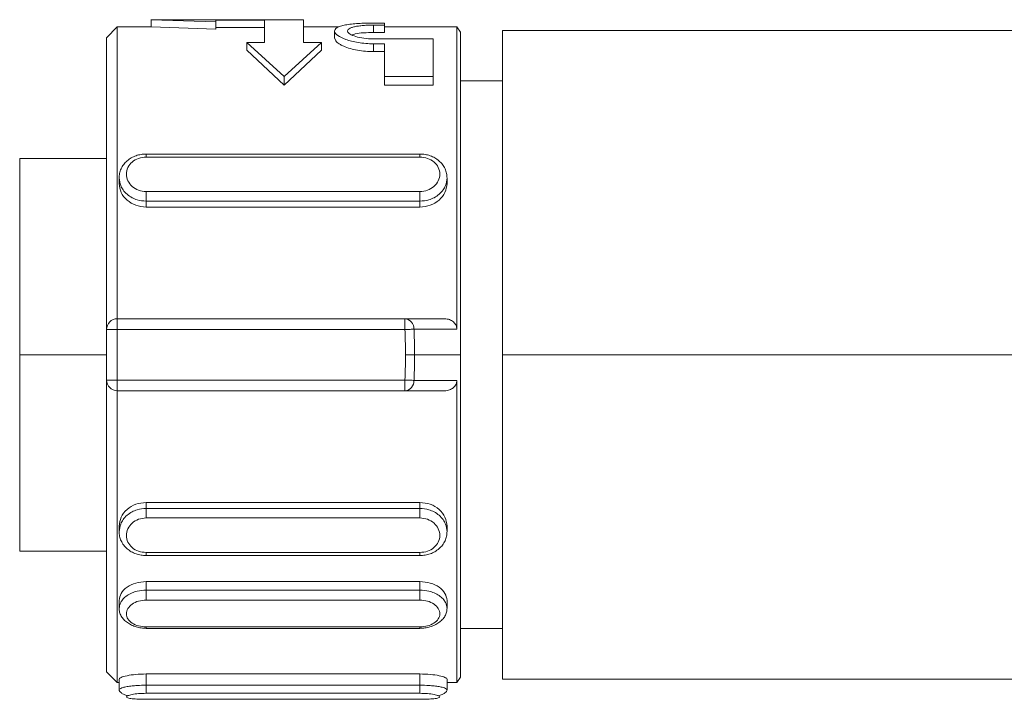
# Model space of a CAD drawing. Header units: millimetres. Extents: x -447 to 1924, y -61 to 422.
# Tile 6 of 59: x -239 to -211, y 153 to 171. Entities that reach past the tile are written whole.
import ezdxf

# ---------------------------------------------------------------- set-up
doc = ezdxf.new("R2010")
doc.units = ezdxf.units.MM

# ---------------------------------------------------------------- blocks, each defined once
blk = doc.blocks.new('Drawing View2')
at = {"color": 7, "linetype": 'Continuous', "lineweight": 18}
for p, q in [((-733.932, -7.875), (-734.232, -8.175)), ((-732.994, -7.875), (-733.932, -7.875)), ((-728.765, -7.675), (-732.998, -7.675)), ((-732.995, -7.675), (-731.195, -7.733)), ((-732.995, -7.875), (-732.995, -7.675)), ((-732.995, -7.875), (-731.195, -7.934)), ((-731.195, -7.691), (-729.845, -7.691)), ((-731.195, -7.691), (-731.195, -7.733)), ((-731.195, -7.934), (-731.195, -7.733)), ((-731.195, -7.891), (-729.845, -7.891)), ((-729.845, -7.691), (-729.845, -8.309)), ((-728.765, -7.675), (-728.765, -8.309)), ((-727.788, -7.875), (-728.765, -7.875)), ((-726.821, -7.767), (-726.515, -7.767)), ((-726.821, -7.825), (-726.515, -7.825)), ((-726.821, -8.029), (-726.821, -7.825)), ((-726.515, -7.767), (-726.515, -7.825)), ((-726.515, -8.029), (-726.515, -7.825)), ((-724.509, -7.875), (-726.515, -7.875)), ((-724.412, -8.025), (-724.509, -7.875)), ((-724.509, -7.875), (-724.509, -16.262)), ((-734.232, -16.275), (-734.232, -8.175)), ((-727.901, -7.987), (-727.901, -8.194)), ((-726.821, -8.029), (-726.515, -8.029)), ((-724.412, -16.975), (-724.412, -8.025)), ((-708.642, -7.975), (-723.242, -7.975)), ((-723.242, -7.975), (-723.242, -16.975)), ((-730.34, -8.524), (-730.34, -8.309)), ((-730.34, -8.309), (-729.305, -9.248)), ((-730.34, -8.309), (-729.845, -8.309)), ((-728.27, -8.309), (-729.305, -9.248)), ((-728.765, -8.309), (-728.27, -8.309)), ((-728.27, -8.524), (-728.27, -8.309)), ((-726.821, -8.209), (-725.165, -8.209)), ((-726.821, -8.345), (-726.515, -8.345)), ((-726.821, -8.56), (-726.821, -8.345)), ((-726.515, -8.345), (-726.515, -9.248)), ((-725.165, -8.209), (-725.165, -9.248)), ((-730.34, -8.524), (-729.305, -9.49)), ((-728.27, -8.524), (-729.305, -9.49)), ((-726.821, -8.56), (-726.515, -8.56)), ((-729.305, -9.49), (-729.305, -9.248)), ((-726.515, -9.248), (-725.165, -9.248)), ((-726.515, -9.49), (-726.515, -9.248)), ((-725.165, -9.49), (-725.165, -9.248)), ((-726.515, -9.49), (-725.165, -9.49)), ((-723.242, -9.375), (-724.412, -9.375)), ((-725.532, -11.403), (-733.132, -11.403)), ((-733.132, -11.407), (-733.132, -11.407)), ((-725.532, -11.407), (-725.532, -11.407)), ((-734.232, -11.525), (-736.642, -11.525)), ((-736.642, -16.975), (-736.642, -11.525)), ((-725.532, -11.489), (-733.132, -11.489)), ((-733.882, -12.064), (-733.882, -12.22)), ((-724.782, -12.22), (-724.782, -12.064)), ((-733.132, -12.447), (-725.532, -12.447)), ((-733.132, -12.711), (-725.532, -12.711)), ((-733.132, -12.876), (-733.132, -12.711)), ((-725.532, -12.876), (-725.532, -12.711)), ((-733.132, -12.876), (-725.532, -12.876)), ((-733.932, -16.275), (-733.932, -15.975)), ((-733.932, -15.975), (-725.95, -15.975)), ((-725.95, -16.275), (-725.95, -15.975)), ((-734.232, -16.275), (-733.932, -16.275)), ((-734.232, -17.675), (-734.232, -16.275)), ((-733.932, -17.675), (-733.932, -16.275)), ((-733.932, -16.275), (-725.95, -16.275)), ((-736.642, -22.425), (-736.642, -16.975)), ((-734.232, -16.975), (-736.642, -16.975)), ((-725.935, -16.975), (-725.684, -16.975)), ((-724.412, -16.975), (-725.684, -16.975)), ((-724.412, -25.925), (-724.412, -16.975)), ((-723.242, -16.975), (-723.242, -25.975)), ((-723.242, -16.975), (-707.868, -16.975)), ((-733.932, -17.675), (-734.232, -17.675)), ((-734.232, -25.775), (-734.232, -17.675)), ((-733.932, -17.675), (-725.95, -17.675)), ((-733.932, -17.975), (-733.932, -17.675)), ((-725.95, -17.975), (-725.95, -17.675)), ((-724.509, -17.688), (-724.509, -26.075)), ((-733.932, -17.975), (-725.95, -17.975)), ((-733.932, -17.975), (-733.932, -26.075)), ((-733.132, -21.074), (-725.532, -21.074)), ((-733.132, -21.239), (-733.132, -21.074)), ((-725.532, -21.239), (-733.132, -21.239)), ((-725.532, -21.239), (-725.532, -21.074)), ((-725.532, -21.504), (-733.132, -21.504)), ((-733.882, -21.73), (-733.882, -21.887)), ((-724.782, -21.887), (-724.782, -21.73)), ((-736.642, -22.425), (-734.232, -22.425)), ((-733.132, -22.461), (-725.532, -22.461)), ((-733.132, -22.543), (-733.132, -22.544)), ((-733.132, -22.547), (-725.532, -22.547)), ((-725.532, -22.543), (-725.532, -22.544)), ((-733.132, -23.27), (-725.532, -23.27)), ((-733.132, -23.506), (-733.132, -23.27)), ((-725.532, -23.506), (-725.532, -23.27)), ((-725.532, -23.506), (-733.132, -23.506)), ((-733.882, -23.791), (-733.882, -24.015)), ((-725.532, -23.781), (-733.132, -23.781)), ((-724.782, -24.015), (-724.782, -23.791)), ((-733.132, -24.525), (-725.532, -24.525)), ((-733.132, -24.565), (-733.132, -24.566)), ((-733.132, -24.568), (-725.532, -24.568)), ((-724.412, -24.575), (-723.242, -24.575)), ((-734.232, -25.775), (-733.932, -26.075)), ((-733.132, -25.834), (-725.532, -25.834)), ((-733.132, -26.145), (-733.132, -25.834)), ((-725.532, -26.145), (-725.532, -25.834)), ((-724.509, -26.075), (-724.412, -25.925)), ((-733.932, -26.075), (-733.882, -26.075)), ((-733.882, -25.975), (-733.882, -26.272)), ((-725.532, -26.145), (-733.132, -26.145)), ((-724.782, -26.272), (-724.782, -25.975)), ((-724.782, -26.075), (-724.509, -26.075)), ((-723.242, -25.975), (-708.642, -25.975)), ((-725.532, -26.37), (-733.132, -26.37)), ((-733.132, -26.536), (-733.132, -26.535)), ((-733.132, -26.536), (-725.532, -26.536)), ((-733.132, -26.537), (-725.532, -26.537)), ((-725.532, -26.536), (-725.532, -26.535))]:
    blk.add_line(p, q, dxfattribs=at)
at = {"color": 7, "linetype": 'Continuous', "lineweight": 18, "flags": 128}
for points in [[(-725.95, -16.275), (-725.913, -16.274), (-725.876, -16.272), (-725.841, -16.27), (-725.807, -16.269), (-725.775, -16.268), (-725.746, -16.266), (-725.721, -16.265), (-725.698, -16.264)], [(-725.95, -17.675), (-725.913, -17.677), (-725.876, -17.678), (-725.841, -17.68), (-725.807, -17.681), (-725.775, -17.682), (-725.746, -17.684), (-725.721, -17.685), (-725.698, -17.686)]]:
    blk.add_lwpolyline(points, dxfattribs=at)
at = {"color": 7, "linetype": 'Continuous', "lineweight": 18}
for centre, radius, start, end in [((-733.932, -16.275), 0.3, 90, 180), ((-725.975, -16.251), 0.277, 357.2241, 84.7868), ((-733.932, -17.675), 0.3, 180, 270), ((-725.975, -17.699), 0.277, 275.2132, 2.7759)]:
    blk.add_arc(centre, radius, start, end, dxfattribs=at)
for points in [[(-733.932, -7.875), (-733.932, -7.993), (-733.932, -8.229), (-733.932, -10.06), (-733.932, -12.708), (-733.932, -14.886), (-733.932, -15.975)], [(-733.132, -12.447), (-733.132, -12.47), (-733.132, -12.517), (-733.132, -12.594), (-733.132, -12.665), (-733.132, -12.696), (-733.132, -12.711)], [(-725.532, -12.447), (-725.532, -12.47), (-725.532, -12.517), (-725.532, -12.594), (-725.532, -12.665), (-725.532, -12.696), (-725.532, -12.711)], [(-733.132, -21.504), (-733.132, -21.48), (-733.132, -21.433), (-733.132, -21.356), (-733.132, -21.285), (-733.132, -21.254), (-733.132, -21.239)], [(-725.532, -21.504), (-725.532, -21.48), (-725.532, -21.433), (-725.532, -21.356), (-725.532, -21.285), (-725.532, -21.254), (-725.532, -21.239)], [(-733.132, -23.781), (-733.132, -23.761), (-733.132, -23.721), (-733.132, -23.645), (-733.132, -23.568), (-733.132, -23.527), (-733.132, -23.506)], [(-725.532, -23.781), (-725.532, -23.761), (-725.532, -23.721), (-725.532, -23.645), (-725.532, -23.568), (-725.532, -23.527), (-725.532, -23.506)], [(-733.132, -26.37), (-733.132, -26.362), (-733.132, -26.347), (-733.132, -26.291), (-733.132, -26.221), (-733.132, -26.17), (-733.132, -26.145)], [(-725.532, -26.37), (-725.532, -26.362), (-725.532, -26.347), (-725.532, -26.291), (-725.532, -26.221), (-725.532, -26.17), (-725.532, -26.145)]]:
    blk.add_open_spline(points, degree=3, dxfattribs=at)
for points, knots in [([(-726.821, -7.767), (-726.894, -7.768), (-727.04, -7.769), (-727.249, -7.779), (-727.441, -7.795), (-727.607, -7.819), (-727.742, -7.852), (-727.871, -7.906), (-727.928, -7.993), (-727.833, -8.112), (-727.604, -8.229), (-727.314, -8.304), (-727.04, -8.339), (-726.894, -8.343), (-726.821, -8.345)], [0, 0, 0, 0, 0.0633012, 0.126596, 0.1899737, 0.253483, 0.3175476, 0.3817535, 0.5101148, 0.6321715, 0.7495941, 0.8730421, 0.9368131, 1, 1, 1, 1]), ([(-726.821, -8.209), (-726.912, -8.205), (-727.095, -8.198), (-727.325, -8.145), (-727.486, -8.075), (-727.546, -8.01), (-727.54, -7.961), (-727.505, -7.925), (-727.441, -7.894), (-727.35, -7.869), (-727.238, -7.849), (-727.108, -7.835), (-726.968, -7.827), (-726.87, -7.826), (-726.821, -7.825)], [0, 0, 0, 0, 0.117956, 0.237518, 0.355416, 0.477991, 0.544342, 0.610619, 0.677204, 0.743751, 0.808134, 0.872387, 0.936249, 1, 1, 1, 1]), ([(-727.891, -8.194), (-727.886, -8.225), (-727.877, -8.281), (-727.765, -8.356), (-727.633, -8.422), (-727.477, -8.476), (-727.269, -8.524), (-727.05, -8.554), (-726.896, -8.558), (-726.821, -8.56)], [0, 0, 0, 0, 0.195304, 0.356358, 0.449107, 0.602466, 0.734571, 0.870465, 1, 1, 1, 1]), ([(-727.415, -8.098), (-727.388, -8.088), (-727.314, -8.06), (-727.101, -8.035), (-726.915, -8.031), (-726.821, -8.029)], [0, 0, 0, 0, 0.217275, 0.60808, 1, 1, 1, 1]), ([(-733.132, -11.404), (-733.179, -11.406), (-733.275, -11.41), (-733.415, -11.447), (-733.547, -11.507), (-733.663, -11.59), (-733.759, -11.693), (-733.83, -11.81), (-733.875, -11.939), (-733.88, -12.029), (-733.882, -12.074)], [0, 0, 0, 0, 0.121255, 0.244092, 0.368308, 0.493619, 0.619716, 0.746317, 0.873154, 1, 1, 1, 1]), ([(-733.132, -11.489), (-733.132, -11.47), (-733.132, -11.433), (-733.132, -11.406), (-733.132, -11.407), (-733.132, -11.407)], [0, 0, 0, 0, 0.425645, 0.851289, 1, 1, 1, 1]), ([(-724.782, -12.074), (-724.784, -12.029), (-724.789, -11.939), (-724.833, -11.81), (-724.904, -11.693), (-725.001, -11.59), (-725.117, -11.507), (-725.249, -11.447), (-725.389, -11.41), (-725.485, -11.406), (-725.532, -11.404)], [0, 0, 0, 0, 0.126846, 0.253683, 0.380284, 0.506381, 0.631692, 0.755908, 0.878745, 1, 1, 1, 1]), ([(-725.532, -11.489), (-725.532, -11.47), (-725.532, -11.433), (-725.532, -11.406), (-725.532, -11.407), (-725.532, -11.407)], [0, 0, 0, 0, 0.42565, 0.8513, 1, 1, 1, 1]), ([(-733.132, -11.489), (-733.204, -11.496), (-733.348, -11.51), (-733.531, -11.617), (-733.653, -11.772), (-733.696, -11.959), (-733.653, -12.148), (-733.531, -12.31), (-733.348, -12.424), (-733.204, -12.439), (-733.132, -12.447)], [0, 0, 0, 0, 0.123327, 0.248039, 0.373729, 0.500052, 0.626334, 0.751958, 0.876621, 1, 1, 1, 1]), ([(-725.532, -12.447), (-725.46, -12.439), (-725.316, -12.424), (-725.133, -12.31), (-725.01, -12.148), (-724.968, -11.959), (-725.01, -11.772), (-725.132, -11.617), (-725.316, -11.51), (-725.46, -11.496), (-725.532, -11.489)], [0, 0, 0, 0, 0.123379, 0.248042, 0.373666, 0.499948, 0.626271, 0.751961, 0.876673, 1, 1, 1, 1]), ([(-733.882, -12.22), (-733.871, -12.305), (-733.848, -12.473), (-733.675, -12.691), (-733.427, -12.846), (-733.23, -12.866), (-733.132, -12.876)], [0, 0, 0, 0, 0.249686, 0.5, 0.750456, 1, 1, 1, 1]), ([(-733.881, -12.066), (-733.873, -12.138), (-733.86, -12.255), (-733.773, -12.407), (-733.667, -12.524), (-733.532, -12.616), (-733.354, -12.693), (-733.217, -12.704), (-733.132, -12.711)], [0, 0, 0, 0, 0.213659, 0.347689, 0.498768, 0.649987, 0.784074, 1, 1, 1, 1]), ([(-725.532, -12.711), (-725.447, -12.704), (-725.31, -12.693), (-725.132, -12.616), (-724.996, -12.524), (-724.891, -12.407), (-724.804, -12.255), (-724.79, -12.138), (-724.782, -12.066)], [0, 0, 0, 0, 0.215926, 0.350013, 0.501231, 0.652319, 0.786352, 1, 1, 1, 1]), ([(-725.532, -12.876), (-725.434, -12.866), (-725.237, -12.846), (-724.989, -12.691), (-724.816, -12.473), (-724.793, -12.305), (-724.782, -12.22)], [0, 0, 0, 0, 0.249544, 0.499999, 0.750313, 1, 1, 1, 1]), ([(-725.95, -15.975), (-725.74, -15.975), (-725.372, -15.975), (-725.005, -15.975), (-724.849, -15.975)], [0, 0, 0, 0, 0.573206, 1, 1, 1, 1]), ([(-724.849, -15.975), (-724.802, -15.98), (-724.712, -15.988), (-724.616, -16.045), (-724.56, -16.105), (-724.531, -16.154), (-724.513, -16.208), (-724.51, -16.244), (-724.509, -16.262)], [0, 0, 0, 0, 0.284304, 0.540981, 0.660138, 0.778134, 0.889103, 1, 1, 1, 1]), ([(-725.935, -16.975), (-725.936, -16.844), (-725.937, -16.611), (-725.946, -16.378), (-725.95, -16.275)], [0, 0, 0, 0, 0.55979, 1, 1, 1, 1]), ([(-725.698, -16.264), (-725.471, -16.264), (-725.074, -16.263), (-724.678, -16.263), (-724.509, -16.262)], [0, 0, 0, 0, 0.574701, 1, 1, 1, 1]), ([(-725.684, -16.975), (-725.684, -16.842), (-725.686, -16.605), (-725.695, -16.369), (-725.698, -16.264)], [0, 0, 0, 0, 0.559812, 1, 1, 1, 1]), ([(-725.95, -17.675), (-725.945, -17.545), (-725.937, -17.311), (-725.936, -17.078), (-725.935, -16.975)], [0, 0, 0, 0, 0.5591326, 1, 1, 1, 1]), ([(-725.698, -17.686), (-725.694, -17.553), (-725.685, -17.316), (-725.684, -17.08), (-725.684, -16.975)], [0, 0, 0, 0, 0.559126, 1, 1, 1, 1]), ([(-724.509, -17.688), (-724.722, -17.687), (-725.118, -17.687), (-725.515, -17.686), (-725.698, -17.686)], [0, 0, 0, 0, 0.536896, 1, 1, 1, 1]), ([(-724.509, -17.688), (-724.51, -17.706), (-724.513, -17.743), (-724.531, -17.796), (-724.56, -17.845), (-724.616, -17.905), (-724.712, -17.962), (-724.802, -17.971), (-724.849, -17.975)], [0, 0, 0, 0, 0.110875, 0.221865, 0.339814, 0.459018, 0.715696, 1, 1, 1, 1]), ([(-724.849, -17.975), (-725.046, -17.975), (-725.413, -17.975), (-725.78, -17.975), (-725.95, -17.975)], [0, 0, 0, 0, 0.537091, 1, 1, 1, 1]), ([(-733.132, -21.074), (-733.23, -21.084), (-733.427, -21.105), (-733.675, -21.259), (-733.848, -21.477), (-733.871, -21.646), (-733.882, -21.73)], [0, 0, 0, 0, 0.249544, 0.5, 0.750314, 1, 1, 1, 1]), ([(-733.132, -21.239), (-733.217, -21.246), (-733.354, -21.258), (-733.532, -21.334), (-733.667, -21.426), (-733.773, -21.543), (-733.86, -21.696), (-733.873, -21.812), (-733.881, -21.884)], [0, 0, 0, 0, 0.216065, 0.350124, 0.501248, 0.652323, 0.786354, 1, 1, 1, 1]), ([(-724.782, -21.73), (-724.793, -21.646), (-724.816, -21.477), (-724.989, -21.259), (-725.237, -21.105), (-725.434, -21.084), (-725.532, -21.074)], [0, 0, 0, 0, 0.249687, 0.500001, 0.750456, 1, 1, 1, 1]), ([(-724.782, -21.884), (-724.79, -21.812), (-724.804, -21.696), (-724.891, -21.543), (-724.996, -21.426), (-725.132, -21.334), (-725.31, -21.258), (-725.447, -21.246), (-725.532, -21.239)], [0, 0, 0, 0, 0.213656, 0.347684, 0.49875, 0.649875, 0.783934, 1, 1, 1, 1]), ([(-733.132, -21.504), (-733.204, -21.511), (-733.348, -21.526), (-733.531, -21.641), (-733.653, -21.802), (-733.696, -21.992), (-733.653, -22.178), (-733.531, -22.333), (-733.348, -22.44), (-733.204, -22.454), (-733.132, -22.461)], [0, 0, 0, 0, 0.123327, 0.248039, 0.373729, 0.500052, 0.626334, 0.751958, 0.876621, 1, 1, 1, 1]), ([(-725.532, -22.461), (-725.46, -22.454), (-725.316, -22.44), (-725.133, -22.333), (-725.01, -22.178), (-724.968, -21.992), (-725.01, -21.802), (-725.132, -21.641), (-725.316, -21.526), (-725.46, -21.511), (-725.532, -21.504)], [0, 0, 0, 0, 0.123379, 0.248042, 0.373666, 0.499948, 0.626271, 0.751961, 0.876673, 1, 1, 1, 1]), ([(-733.882, -21.877), (-733.88, -21.921), (-733.875, -22.011), (-733.83, -22.14), (-733.759, -22.258), (-733.663, -22.36), (-733.547, -22.443), (-733.415, -22.503), (-733.275, -22.541), (-733.179, -22.545), (-733.132, -22.547)], [0, 0, 0, 0, 0.126847, 0.253686, 0.380287, 0.506384, 0.631694, 0.755917, 0.878746, 1, 1, 1, 1]), ([(-725.532, -22.547), (-725.485, -22.545), (-725.389, -22.541), (-725.249, -22.503), (-725.117, -22.443), (-725.001, -22.36), (-724.904, -22.258), (-724.833, -22.14), (-724.789, -22.011), (-724.784, -21.921), (-724.782, -21.877)], [0, 0, 0, 0, 0.121253, 0.244083, 0.368306, 0.493616, 0.619713, 0.746314, 0.873152, 1, 1, 1, 1]), ([(-733.132, -22.461), (-733.132, -22.48), (-733.132, -22.518), (-733.132, -22.544), (-733.132, -22.544), (-733.132, -22.543)], [0, 0, 0, 0, 0.425649, 0.851299, 1, 1, 1, 1]), ([(-725.532, -22.461), (-725.532, -22.48), (-725.532, -22.518), (-725.532, -22.544), (-725.532, -22.544), (-725.532, -22.543)], [0, 0, 0, 0, 0.425655, 0.85131, 1, 1, 1, 1]), ([(-733.132, -23.27), (-733.23, -23.279), (-733.427, -23.295), (-733.675, -23.419), (-733.848, -23.593), (-733.871, -23.725), (-733.882, -23.791)], [0, 0, 0, 0, 0.249544, 0.5, 0.750314, 1, 1, 1, 1]), ([(-724.782, -23.791), (-724.793, -23.725), (-724.816, -23.593), (-724.989, -23.419), (-725.237, -23.295), (-725.434, -23.279), (-725.532, -23.27)], [0, 0, 0, 0, 0.249687, 0.500001, 0.750456, 1, 1, 1, 1]), ([(-733.132, -23.506), (-733.217, -23.512), (-733.354, -23.521), (-733.532, -23.582), (-733.667, -23.654), (-733.773, -23.747), (-733.86, -23.867), (-733.874, -23.958), (-733.882, -24.015)], [0, 0, 0, 0, 0.215508, 0.349336, 0.500262, 0.651051, 0.784824, 1, 1, 1, 1]), ([(-724.782, -24.015), (-724.79, -23.958), (-724.803, -23.867), (-724.891, -23.747), (-724.996, -23.654), (-725.132, -23.582), (-725.31, -23.521), (-725.447, -23.512), (-725.532, -23.506)], [0, 0, 0, 0, 0.215171, 0.348941, 0.499716, 0.65055, 0.784351, 1, 1, 1, 1]), ([(-733.882, -24.01), (-733.879, -24.048), (-733.874, -24.122), (-733.828, -24.229), (-733.755, -24.326), (-733.657, -24.411), (-733.54, -24.479), (-733.409, -24.529), (-733.27, -24.561), (-733.178, -24.565), (-733.132, -24.567)], [0, 0, 0, 0, 0.128075, 0.256093, 0.38368, 0.51041, 0.635837, 0.759499, 0.880986, 1, 1, 1, 1]), ([(-733.132, -23.781), (-733.204, -23.787), (-733.348, -23.799), (-733.531, -23.89), (-733.653, -24.018), (-733.696, -24.166), (-733.653, -24.31), (-733.531, -24.428), (-733.348, -24.509), (-733.204, -24.52), (-733.132, -24.525)], [0, 0, 0, 0, 0.123378, 0.248041, 0.373662, 0.49995, 0.626272, 0.751963, 0.876674, 1, 1, 1, 1]), ([(-725.532, -24.525), (-725.46, -24.52), (-725.316, -24.509), (-725.133, -24.428), (-725.01, -24.31), (-724.968, -24.166), (-725.01, -24.018), (-725.132, -23.89), (-725.316, -23.799), (-725.46, -23.787), (-725.532, -23.781)], [0, 0, 0, 0, 0.1233788, 0.2480421, 0.3736661, 0.4999483, 0.6262715, 0.7519612, 0.8766734, 1, 1, 1, 1]), ([(-725.532, -24.567), (-725.486, -24.565), (-725.393, -24.561), (-725.255, -24.529), (-725.124, -24.479), (-725.006, -24.411), (-724.909, -24.326), (-724.836, -24.229), (-724.79, -24.122), (-724.784, -24.048), (-724.782, -24.01)], [0, 0, 0, 0, 0.119013, 0.240492, 0.364161, 0.489588, 0.616317, 0.743904, 0.871923, 1, 1, 1, 1]), ([(-733.132, -24.525), (-733.132, -24.539), (-733.132, -24.564), (-733.132, -24.565), (-733.132, -24.565)], [0, 0, 0, 0, 0.567495, 1, 1, 1, 1]), ([(-725.532, -24.525), (-725.532, -24.539), (-725.532, -24.565), (-725.532, -24.566), (-725.532, -24.566)], [0, 0, 0, 0, 0.528374, 1, 1, 1, 1]), ([(-733.132, -25.834), (-733.23, -25.836), (-733.427, -25.842), (-733.675, -25.88), (-733.848, -25.929), (-733.871, -25.96), (-733.882, -25.975)], [0, 0, 0, 0, 0.249544, 0.5, 0.750314, 1, 1, 1, 1]), ([(-724.782, -25.975), (-724.793, -25.96), (-724.816, -25.929), (-724.989, -25.88), (-725.237, -25.842), (-725.434, -25.836), (-725.532, -25.834)], [0, 0, 0, 0, 0.249687, 0.500001, 0.750456, 1, 1, 1, 1]), ([(-733.132, -26.145), (-733.217, -26.147), (-733.354, -26.149), (-733.532, -26.166), (-733.667, -26.185), (-733.773, -26.208), (-733.86, -26.238), (-733.874, -26.259), (-733.882, -26.272)], [0, 0, 0, 0, 0.215635, 0.349427, 0.500251, 0.651026, 0.784791, 1, 1, 1, 1]), ([(-724.782, -26.272), (-724.79, -26.259), (-724.803, -26.238), (-724.891, -26.208), (-724.996, -26.185), (-725.132, -26.166), (-725.31, -26.149), (-725.447, -26.147), (-725.532, -26.145)], [0, 0, 0, 0, 0.21522, 0.348981, 0.499748, 0.650572, 0.784364, 1, 1, 1, 1]), ([(-733.882, -26.27), (-733.879, -26.286), (-733.873, -26.317), (-733.823, -26.362), (-733.749, -26.403), (-733.678, -26.427), (-733.643, -26.438)], [0, 0, 0, 0, 0.252699, 0.505071, 0.755731, 1, 1, 1, 1]), ([(-733.132, -26.37), (-733.204, -26.372), (-733.348, -26.376), (-733.531, -26.402), (-733.653, -26.435), (-733.696, -26.471), (-733.653, -26.5), (-733.531, -26.522), (-733.348, -26.534), (-733.204, -26.536), (-733.132, -26.536)], [0, 0, 0, 0, 0.123327, 0.248039, 0.373729, 0.500052, 0.626334, 0.751958, 0.876621, 1, 1, 1, 1]), ([(-725.532, -26.536), (-725.46, -26.536), (-725.316, -26.534), (-725.133, -26.522), (-725.01, -26.5), (-724.968, -26.471), (-725.01, -26.435), (-725.132, -26.402), (-725.316, -26.376), (-725.46, -26.372), (-725.532, -26.37)], [0, 0, 0, 0, 0.123379, 0.248042, 0.373666, 0.499948, 0.626271, 0.751961, 0.876673, 1, 1, 1, 1]), ([(-725.02, -26.438), (-724.985, -26.427), (-724.915, -26.403), (-724.84, -26.362), (-724.791, -26.317), (-724.785, -26.286), (-724.782, -26.27)], [0, 0, 0, 0, 0.244266, 0.494927, 0.7473, 1, 1, 1, 1])]:
    blk.add_open_spline(points, degree=3, knots=knots, dxfattribs=at)

msp = doc.modelspace()

# ---------------------------------------------------------------- block references
at = {"color": 7, "linetype": 'Continuous', "lineweight": 18}
msp.add_blockref('Drawing View2', (497.941, 179.083), dxfattribs=at)

doc.saveas('drawing.dxf')
